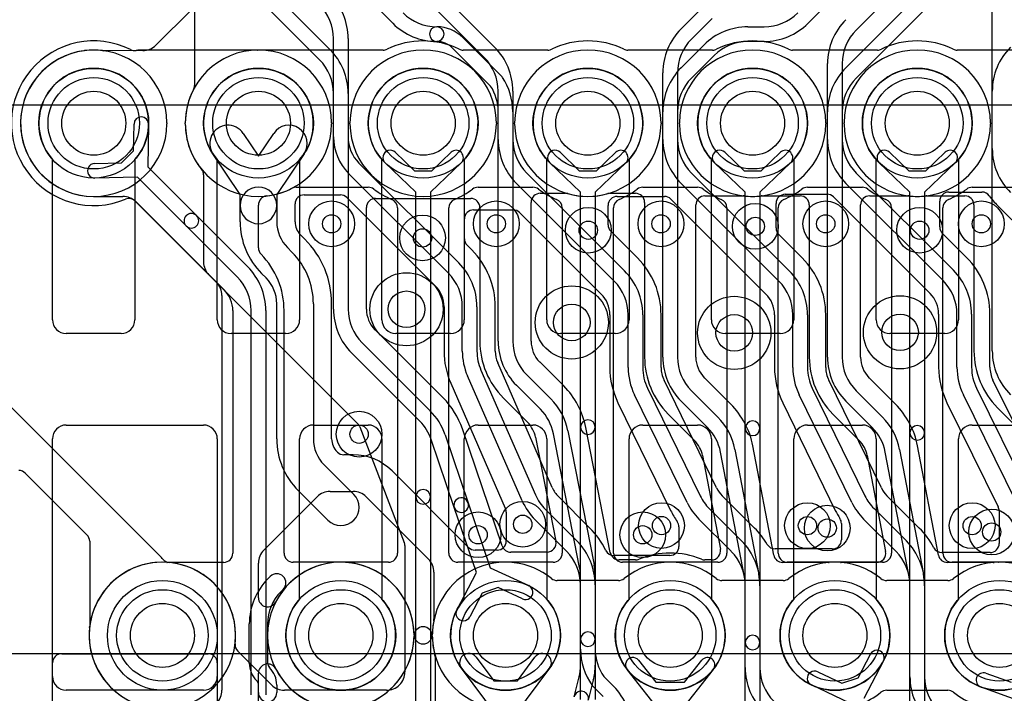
# Model space of a CAD drawing. Extents: x -0.9 to 20.9, y 0 to 28.
# Tile 36 of 44: x 3.3 to 8.7, y 15.8 to 19.5. Entities that reach past the tile are written whole.
import ezdxf

# ---------------------------------------------------------------- set-up
doc = ezdxf.new("R2010")
doc.units = 0
for name, color, linetype in [('2-3-via', 1, 'CONTINUOUS'), ('3-4-bvh', 1, 'CONTINUOUS'), ('4-5-via', 1, 'CONTINUOUS'), ('Hole', 1, 'CONTINUOUS'), ('L1', 3, 'CONTINUOUS'), ('L2', 3, 'CONTINUOUS'), ('L3', 3, 'CONTINUOUS'), ('L4', 3, 'CONTINUOUS'), ('L5', 7, 'CONTINUOUS'), ('L6', 7, 'CONTINUOUS'), ('Resist-A', 2, 'CONTINUOUS'), ('Resist-B', 2, 'CONTINUOUS')]:
    doc.layers.add(name, color=color, linetype=linetype)

msp = doc.modelspace()

# ---------------------------------------------------------------- linework, layer by layer
at = {"layer": '2-3-via'}
for centre in [(5, 18.35), (5.9, 18.35), (6.8, 18.35), (7.7, 18.35), (8.55, 18.35), (5.15, 17.2), (7.6, 16.7), (8.5, 16.7), (5.8, 16.65), (6.7, 16.65)]:
    msp.add_circle(centre, 0.05, dxfattribs=at)
at = {"layer": '3-4-bvh'}
for centre in [(5.409, 17.883), (6.312, 17.811), (7.2, 17.754), (8.106, 17.757)]:
    msp.add_circle(centre, 0.1, dxfattribs=at)
at = {"layer": '4-5-via'}
for centre in [(6.40224, 18.31518), (7.31484, 18.33624), (8.2134, 18.31518), (5.49666, 18.27306), (6.04422, 16.7076), (6.80238, 16.70058), (7.70796, 16.68654), (8.60652, 16.66548)]:
    msp.add_circle(centre, 0.05, dxfattribs=at)
at = {"layer": 'Hole'}
for centre in [(3.7, 18.9), (4.6, 18.9), (5.5, 18.9), (6.4, 18.9), (7.3, 18.9), (8.2, 18.9), (4.075, 16.1), (5.05, 16.1), (5.95, 16.1), (6.85, 16.1), (7.75, 16.1), (8.65, 16.1)]:
    msp.add_circle(centre, 0.175, dxfattribs=at)
at = {"layer": 'L1'}
for p, q in [((3.475, 17.825), (3.475, 18.70157)), ((3.925, 18.70157), (3.925, 17.825)), ((4.375, 17.825), (4.375, 18.70157)), ((4.825, 18.70157), (4.825, 17.825)), ((5.275, 17.825), (5.275, 18.70157)), ((5.725, 18.70157), (5.725, 17.825)), ((6.175, 17.825), (6.175, 18.70157)), ((6.625, 18.70157), (6.625, 17.825)), ((7.075, 17.825), (7.075, 18.70157)), ((7.525, 18.70157), (7.525, 17.825)), ((7.975, 17.825), (7.975, 18.70157)), ((8.425, 18.70157), (8.425, 17.825)), ((3.85, 17.75), (3.55, 17.75)), ((4.75, 17.75), (4.45, 17.75)), ((5.65, 17.75), (5.35, 17.75)), ((6.55, 17.75), (6.25, 17.75)), ((7.45, 17.75), (7.15, 17.75)), ((8.35, 17.75), (8.05, 17.75)), ((3.55, 17.25), (4.3, 17.25)), ((4.9, 17.25), (5.2, 17.25)), ((5.8, 17.25), (6.1, 17.25)), ((6.7, 17.25), (7, 17.25)), ((7.6, 17.25), (7.9, 17.25)), ((8.5, 17.25), (8.8, 17.25)), ((3.475, 15.875), (3.475, 17.175)), ((4.375, 17.175), (4.375, 15.875)), ((4.825, 16.29843), (4.825, 17.175)), ((5.275, 17.175), (5.275, 16.29843)), ((5.725, 16.29843), (5.725, 17.175)), ((6.175, 17.175), (6.175, 16.29843)), ((6.625, 16.29843), (6.625, 17.175)), ((7.075, 17.175), (7.075, 16.29843)), ((7.525, 16.29843), (7.525, 17.175)), ((7.975, 17.175), (7.975, 16.29843)), ((8.425, 16.29843), (8.425, 17.175)), ((3.52497, 16), (4.32503, 16)), ((5.7893, 15.98094), (5.88536, 15.85127)), ((6.01464, 15.85127), (6.1107, 15.98094)), ((3.475, 15.7), (3.475, 15.95003)), ((4.375, 15.95003), (4.375, 14.83284)), ((5.9, 15.66351), (5.70894, 15.92142)), ((6.19106, 15.92142), (6, 15.66351)), ((5.88536, 15.85127), (6.01464, 15.85127)), ((4.3, 15.8), (3.55, 15.8))]:
    msp.add_line(p, q, dxfattribs=at)
for centre in [(3.7, 18.9), (4.6, 18.9), (5.5, 18.9), (6.4, 18.9), (7.3, 18.9), (8.2, 18.9), (4.075, 16.1), (5.05, 16.1), (5.95, 16.1), (6.85, 16.1), (7.75, 16.1), (8.65, 16.1)]:
    msp.add_circle(centre, 0.3, dxfattribs=at)
for centre, radius, start, end in [((3.7, 18.9), 0.3, -41.40943, -138.59057), ((4.6, 18.9), 0.3, -41.40943, -138.59057), ((5.5, 18.9), 0.3, -41.40943, -138.59057), ((6.4, 18.9), 0.3, -41.40943, -138.59057), ((7.3, 18.9), 0.3, -41.40943, -138.59057), ((8.2, 18.9), 0.3, -41.40943, -138.59057), ((3.55, 17.825), 0.075, 180, -90), ((3.85, 17.825), 0.075, -90, 0), ((4.45, 17.825), 0.075, 180, -90), ((4.75, 17.825), 0.075, -90, 0), ((5.35, 17.825), 0.075, 180, -90), ((5.65, 17.825), 0.075, -90, 0), ((6.25, 17.825), 0.075, 180, -90), ((6.55, 17.825), 0.075, -90, 0), ((7.15, 17.825), 0.075, 180, -90), ((7.45, 17.825), 0.075, -90, 0), ((8.05, 17.825), 0.075, 180, -90), ((8.35, 17.825), 0.075, -90, 0), ((3.55, 17.175), 0.075, 90, 180), ((4.3, 17.175), 0.075, 0, 90), ((4.9, 17.175), 0.075, 90, 180), ((5.2, 17.175), 0.075, 0, 90), ((5.8, 17.175), 0.075, 90, 180), ((6.1, 17.175), 0.075, 0, 90), ((6.7, 17.175), 0.075, 90, 180), ((7, 17.175), 0.075, 0, 90), ((7.6, 17.175), 0.075, 90, 180), ((7.9, 17.175), 0.075, 0, 90), ((8.5, 17.175), 0.075, 90, 180), ((5.05, 16.1), 0.3, 138.59057, 41.40943), ((5.95, 16.1), 0.3, 138.59057, 41.40943), ((6.85, 16.1), 0.3, 138.59057, 41.40943), ((7.75, 16.1), 0.3, 138.59057, 41.40943), ((8.65, 16.1), 0.3, 138.59057, 41.40943), ((3.52497, 15.95003), 0.04997, 90, 180), ((4.32503, 15.95003), 0.04997, 0, 90), ((5.74912, 15.95118), 0.05, 36.52613, -143.46933), ((6.15088, 15.95118), 0.05, -36.52613, 143.46933), ((3.55, 15.875), 0.075, 180, -90), ((4.3, 15.875), 0.075, -90, 0)]:
    msp.add_arc(centre, radius, start, end, dxfattribs=at)
at = {"layer": 'L2'}
for p, q in [((4.594, 19.3), (3.95, 19.3)), ((5.28197, 19.3), (4.606, 19.3)), ((6.18197, 19.3), (5.71803, 19.3)), ((7.08197, 19.3), (6.61803, 19.3)), ((7.98197, 19.3), (7.51803, 19.3)), ((8.88197, 19.3), (8.41803, 19.3)), ((3.91679, 18.74914), (3.91995, 18.89524)), ((3.99993, 18.89352), (3.99492, 18.66164)), ((3.85086, 18.68321), (3.91679, 18.74914)), ((5.34784, 18.74111), (5.45338, 18.64004)), ((5.54662, 18.64004), (5.65216, 18.74111)), ((6.24784, 18.74111), (6.35338, 18.64004)), ((6.44662, 18.64004), (6.55216, 18.74111)), ((7.14784, 18.74111), (7.25338, 18.64004)), ((7.34662, 18.64004), (7.45216, 18.74111)), ((8.04784, 18.74111), (8.15338, 18.64004)), ((8.24662, 18.64004), (8.35216, 18.74111)), ((3.70476, 18.68005), (3.85086, 18.68321)), ((5.46, 18.52292), (5.2925, 18.68333)), ((5.7075, 18.68333), (5.54, 18.52292)), ((6.36, 18.52292), (6.1925, 18.68333)), ((6.6075, 18.68333), (6.44, 18.52292)), ((7.26, 18.52292), (7.0925, 18.68333)), ((7.5075, 18.68333), (7.34, 18.52292)), ((8.16, 18.52292), (7.9925, 18.68333)), ((8.4075, 18.68333), (8.24, 18.52292)), ((3.99492, 18.66164), (4.26163, 18.39493)), ((5.45338, 18.64004), (5.54662, 18.64004)), ((6.35338, 18.64004), (6.44662, 18.64004)), ((7.25338, 18.64004), (7.34662, 18.64004)), ((8.15338, 18.64004), (8.24662, 18.64004)), ((3.93836, 18.60508), (3.70648, 18.60007)), ((4.20507, 18.33837), (3.93836, 18.60508)), ((4.80624, 18.55), (5.19994, 18.55)), ((5.46, 16.85713), (5.46, 18.52292)), ((5.54, 18.52292), (5.54, 16.85713)), ((5.80006, 18.55), (6.09994, 18.55)), ((6.36, 17.23846), (6.36, 18.52292)), ((6.44, 18.52292), (6.44, 17.23846)), ((6.70006, 18.55), (6.99994, 18.55)), ((7.26, 17.23213), (7.26, 18.52292)), ((7.34, 18.52292), (7.34, 17.23213)), ((7.60006, 18.55), (7.89994, 18.55)), ((8.16, 17.20713), (8.16, 18.52292)), ((8.24, 18.52292), (8.24, 17.20713)), ((8.50006, 18.55), (8.79994, 18.55)), ((3.92801, 18.47393), (4.41259, 17.98934)), ((4.6, 18.21872), (4.6, 18.45277)), ((5.35996, 18.4375), (5.35996, 16.54997)), ((5.64004, 16.54997), (5.64004, 18.4375)), ((6.25996, 18.4375), (6.25996, 16.54997)), ((6.54004, 16.54997), (6.54004, 18.4375)), ((7.15996, 18.4375), (7.15996, 16.54997)), ((7.44004, 16.54997), (7.44004, 18.4375)), ((8.05996, 18.4375), (8.05996, 16.54997)), ((8.34004, 16.54997), (8.34004, 18.4375)), ((4.26163, 18.39493), (4.54043, 18.11615)), ((4.48386, 18.05958), (4.20507, 18.33837)), ((4.45996, 17.87573), (4.45996, 16.54922)), ((4.56, 15.77426), (4.56, 17.87575)), ((4.64, 17.87575), (4.64, 15.77426)), ((4.74004, 16.54997), (4.74004, 17.87575)), ((6.36, 15.93693), (6.36, 17.23846)), ((6.44, 17.23846), (6.44, 15.93693)), ((7.26, 15.92426), (7.26, 17.23213)), ((7.34, 17.23213), (7.34, 15.92426)), ((8.16, 15.87426), (8.16, 17.20713)), ((8.24, 17.20713), (8.24, 15.87426)), ((5.46, 15.17426), (5.46, 16.85713)), ((5.54, 16.85713), (5.54, 15.17426)), ((4.40999, 16.49925), (4.10165, 16.49925)), ((5.30999, 16.5), (4.79001, 16.5)), ((5.94434, 16.5), (5.69001, 16.5)), ((6.20999, 16.5), (5.95566, 16.5)), ((6.84434, 16.5), (6.59001, 16.5)), ((7.10999, 16.5), (6.85566, 16.5)), ((7.74434, 16.5), (7.49001, 16.5)), ((8.00999, 16.5), (7.75566, 16.5)), ((8.64434, 16.5), (8.39001, 16.5)), ((8.90999, 16.5), (8.65566, 16.5)), ((6.3249, 15.76454), (6.35224, 15.87387)), ((6.42985, 15.85447), (6.40252, 15.74514))]:
    msp.add_line(p, q, dxfattribs=at)
for centre, radius in [((3.7, 18.9), 0.3), ((5.5, 18.9), 0.3), ((6.4, 18.9), 0.3), ((7.3, 18.9), 0.3), ((8.2, 18.9), 0.3), ((5, 18.35), 0.125), ((5.9, 18.35), 0.125), ((6.8, 18.35), 0.125), ((7.7, 18.35), 0.125), ((8.55, 18.35), 0.125), ((5.15, 17.2), 0.125), ((7.6, 16.7), 0.125), ((8.5, 16.7), 0.125), ((5.8, 16.65), 0.125), ((6.7, 16.65), 0.125)]:
    msp.add_circle(centre, radius, dxfattribs=at)
for centre, radius, start, end in [((3.69999, 18.9), 0.45005, 63.5101, -67.33401), ((5.5, 18.9), 0.45004, 64.14781, 115.85219), ((6.4, 18.9), 0.45004, 64.14781, 115.85219), ((7.3, 18.9), 0.45004, 64.14781, 115.85219), ((8.2, 18.9), 0.45004, 64.14781, 115.85219), ((3.92302, 19.34752), 0.04997, -116.49326, -79.63464), ((3.95, 19.2), 0.1, 90, 100.36378), ((4.594, 19.34997), 0.04997, -90, -89.23182), ((4.59482, 18.89995), 0.40005, 89.97995, 90.02148), ((4.59498, 19.34997), 0.04997, -90.02293, -89.27768), ((4.59544, 19.34997), 0.04997, -89.80508, -89.23182), ((4.60146, 18.9), 0.40004, 90.21197, 90.76628), ((4.6, 18.9), 0.40004, 89.23658, 90.00286), ((4.606, 19.34997), 0.04997, -90.76818, -90), ((5.28197, 19.34997), 0.04997, -90, -64.14771), ((5.71803, 19.34997), 0.04997, -115.85229, -90), ((6.18197, 19.34997), 0.04997, -90, -64.14771), ((6.61803, 19.34997), 0.04997, -115.85229, -90), ((7.08197, 19.34997), 0.04997, -90, -64.14771), ((7.51803, 19.34997), 0.04997, -115.85229, -90), ((7.98197, 19.34997), 0.04997, -90, -64.14771), ((8.41803, 19.34997), 0.04997, -115.85229, -90), ((3.95994, 18.89438), 0.04, -1.23198, 178.76194), ((5.32017, 18.71222), 0.04, 46.23568, -133.76167), ((5.67983, 18.71222), 0.04, -46.23568, 133.76167), ((6.22017, 18.71222), 0.04, 46.23568, -133.76167), ((6.57983, 18.71222), 0.04, -46.23568, 133.76167), ((7.12017, 18.71222), 0.04, 46.23568, -133.76167), ((7.47983, 18.71222), 0.04, -46.23568, 133.76167), ((8.02017, 18.71222), 0.04, 46.23568, -133.76167), ((8.37983, 18.71222), 0.04, -46.23568, 133.76167), ((3.70562, 18.64006), 0.04, 91.23198, -88.76194), ((4.6, 18.90001), 0.40005, -83.62501, -62.72334), ((4.80624, 18.50003), 0.04997, 90, 117.27788), ((5.19994, 18.50003), 0.04997, 53.11864, 90), ((5.5, 18.9), 0.45004, -126.87703, -112.33429), ((5.5, 18.9), 0.45004, -67.66571, -53.12297), ((5.80006, 18.50003), 0.04997, 90, 126.88136), ((6.09994, 18.50003), 0.04997, 53.11864, 90), ((6.4, 18.9), 0.45004, -126.87703, -112.33429), ((6.4, 18.9), 0.45004, -67.66571, -53.12297), ((6.70006, 18.50003), 0.04997, 90, 126.88136), ((6.99994, 18.50003), 0.04997, 53.11864, 90), ((7.3, 18.9), 0.45004, -126.87703, -112.33429), ((7.3, 18.9), 0.45004, -67.66571, -53.12297), ((7.60006, 18.50003), 0.04997, 90, 126.88136), ((7.89994, 18.50003), 0.04997, 53.11864, 90), ((8.2, 18.9), 0.45004, -126.87703, -112.33429), ((8.2, 18.9), 0.45004, -67.66571, -53.12297), ((8.50006, 18.50003), 0.04997, 90, 126.88136), ((3.89268, 18.4386), 0.04997, 45, 112.67014), ((4.64997, 18.45277), 0.04997, 96.37691, 180), ((5.30999, 18.4375), 0.04997, 0, 67.66415), ((5.69001, 18.4375), 0.04997, 112.33585, 180), ((6.20999, 18.4375), 0.04997, 0, 67.66415), ((6.59001, 18.4375), 0.04997, 112.33585, 180), ((7.10999, 18.4375), 0.04997, 0, 67.66415), ((7.49001, 18.4375), 0.04997, 112.33585, 180), ((8.00999, 18.4375), 0.04997, 0, 67.66415), ((8.39001, 18.4375), 0.04997, 112.33585, 180), ((4.23335, 18.36665), 0.04, 45, -135), ((4.23335, 18.36665), 0.04, -135, 45), ((4.64997, 18.21872), 0.04997, 180, -135.57561), ((4.30003, 17.87576), 0.44001, -0.0013, 44.42267), ((4.30003, 17.87575), 0.33997, 0, 45), ((4.30003, 17.87575), 0.25997, 0, 45), ((4.37726, 17.95401), 0.04997, 44.12433, 45), ((4.30003, 17.87572), 0.15993, 0.00358, 44.99493), ((6.4, 17.23846), 0.04, 0, 180), ((7.3, 17.23213), 0.04, 0, 180), ((6.4, 17.23846), 0.04, 180, 0), ((7.3, 17.23213), 0.04, 180, 0), ((8.2, 17.20713), 0.04, 0, 180), ((8.2, 17.20713), 0.04, 180, 0), ((5.5, 16.85713), 0.04, 0, 180), ((5.5, 16.85713), 0.04, 180, 0), ((4.40999, 16.54922), 0.04997, -90, 0), ((4.79001, 16.54997), 0.04997, 180, -90), ((5.30999, 16.54997), 0.04997, -90, 0), ((5.69001, 16.54997), 0.04997, 180, -90), ((6.20999, 16.54997), 0.04997, -90, 0), ((6.59001, 16.54997), 0.04997, 180, -90), ((7.10999, 16.54997), 0.04997, -90, 0), ((7.49001, 16.54997), 0.04997, 180, -90), ((8.00999, 16.54997), 0.04997, -90, 0), ((8.39001, 16.54997), 0.04997, 180, -90), ((4.075, 16.1), 0.40004, 86.60503, -90), ((4.10165, 16.54922), 0.04997, -93.39609, -90), ((5.94434, 16.54997), 0.04997, -90, -89.27768), ((5.94997, 16.09999), 0.40004, 89.27527, 90.71614), ((5.95566, 16.54997), 0.04997, -90.72232, -90), ((6.84434, 16.54997), 0.04997, -90, -89.27768), ((6.84997, 16.09999), 0.40004, 89.27527, 90.71614), ((6.85566, 16.54997), 0.04997, -90.72232, -90), ((7.74434, 16.54997), 0.04997, -90, -89.27768), ((7.74997, 16.09999), 0.40004, 89.27527, 90.71614), ((7.75566, 16.54997), 0.04997, -90.72232, -90), ((8.64434, 16.54997), 0.04997, -90, -89.27768), ((8.64997, 16.09999), 0.40004, 89.27527, 90.71614), ((8.65566, 16.54997), 0.04997, -90.72232, -90), ((6.1, 15.93693), 0.26, -14.03624, 0), ((6.1, 15.93693), 0.34, -14.03584, 0), ((7.6, 15.92426), 0.34, 180, -135), ((7.6, 15.92426), 0.26, 180, -135), ((8.5, 15.87426), 0.34, 180, -135), ((8.5, 15.87426), 0.26, 180, -135), ((6.36371, 15.75484), 0.04, -14.03277, 165.96376)]:
    msp.add_arc(centre, radius, start, end, dxfattribs=at)
at = {"layer": 'L3'}
for p, q in [((5.33385, 19.44674), (4.93679, 19.8438)), ((8.24042, 19.78384), (7.86615, 19.40959)), ((4.66615, 19.62758), (4.99042, 19.30333)), ((4.93385, 19.24676), (4.60958, 19.57101)), ((4.23536, 19.52253), (4.03888, 19.32607)), ((6.90958, 19.41616), (7.02323, 19.52979)), ((8.61, 18.76143), (8.61, 19.51307)), ((7.0798, 19.47322), (6.96615, 19.35959)), ((5.71744, 19.36786), (5.92828, 19.15702)), ((3.96819, 19.29678), (3.75433, 19.29675)), ((5.86877, 19.10341), (5.66087, 19.31129)), ((7.71, 18.81143), (7.71, 19.22574)), ((7.79, 19.22574), (7.79, 18.81143)), ((6.81, 18.81143), (6.81, 19.17574)), ((6.89, 19.17574), (6.89, 18.81143)), ((5.01, 18.82499), (5.01, 19.06291)), ((5.09, 19.06291), (5.09, 18.82499)), ((5.91, 18.81143), (5.91, 18.96291)), ((5.99, 18.96291), (5.99, 18.81143)), ((4.51686, 18.84444), (4.6, 18.72)), ((4.6, 18.72), (4.68314, 18.84444)), ((4.5, 18.50967), (4.35056, 18.73334)), ((4.84944, 18.73334), (4.7, 18.50967)), ((5.14898, 18.68258), (5.69442, 18.13716)), ((5.63785, 18.08059), (5.09241, 18.62602)), ((6.06615, 18.62758), (6.60042, 18.09333)), ((6.96615, 18.62758), (7.50042, 18.09333)), ((7.86615, 18.62758), (8.39742, 18.09633)), ((6.54385, 18.03676), (6.00958, 18.57101)), ((7.44385, 18.03676), (6.90958, 18.57101)), ((8.34085, 18.03976), (7.80958, 18.57101)), ((4.5, 18.45071), (4.5, 18.50967)), ((4.7, 18.50967), (4.7, 18.45071)), ((7.47859, 18.51158), (7.70684, 18.51158)), ((8.37259, 18.52388), (8.55321, 18.52388)), ((3.7, 18.49996), (3.85865, 18.49996)), ((3.92936, 18.47067), (4.33089, 18.06914)), ((4.80004, 18.36143), (4.80004, 18.4585)), ((4.85001, 18.50847), (5.04778, 18.50847)), ((5.08311, 18.49383), (5.5671, 18.00982)), ((6.56059, 18.50027), (6.81815, 18.50027)), ((6.85348, 18.48563), (7.3731, 17.96599)), ((7.42862, 18.32732), (7.42862, 18.46161)), ((7.74217, 18.49694), (8.2701, 17.96899)), ((8.32262, 18.33332), (8.32262, 18.47391)), ((4.5, 18.36143), (4.5, 18.45071)), ((4.7, 18.45071), (4.7, 18.36143)), ((5.7755, 18.42656), (5.99187, 18.42656)), ((6.02721, 18.41192), (6.47311, 17.96599)), ((6.51062, 18.34532), (6.51062, 18.4503)), ((8.63884, 18.45027), (9.1731, 17.91599)), ((5.72553, 18.26822), (5.72553, 18.37659)), ((6.67116, 18.16407), (6.52525, 18.30999)), ((8.46816, 18.16707), (8.33725, 18.29799)), ((4.8536, 18.26648), (4.82933, 18.29073)), ((7.57116, 18.16407), (7.44325, 18.29199)), ((4.75858, 18.22001), (4.78284, 18.19575)), ((5.76516, 18.2079), (5.74017, 18.23289)), ((4.64142, 18.05433), (4.61716, 18.07859)), ((4.33143, 18.0686), (4.37071, 18.02931)), ((4.39999, 17.95861), (4.4, 15.8)), ((4.7, 17.17426), (4.7, 17.91291)), ((4.9, 17.91291), (4.9, 17.17426)), ((5.00004, 17.17426), (5.00004, 17.91291)), ((5.61396, 17.89673), (5.61396, 17.65433)), ((5.714, 17.65433), (5.714, 17.89674)), ((5.794, 17.89674), (5.794, 17.65433)), ((5.89404, 17.65433), (5.89404, 17.89674)), ((6.51996, 17.8529), (6.51996, 17.56517)), ((6.62, 17.56517), (6.62, 17.85291)), ((6.7, 17.85291), (6.7, 17.56517)), ((6.80004, 17.56517), (6.80004, 17.85291)), ((7.41996, 17.85291), (7.41996, 17.56517)), ((7.52, 17.56517), (7.52, 17.85291)), ((7.6, 17.85291), (7.6, 17.56517)), ((7.70004, 17.56517), (7.70004, 17.85291)), ((8.31696, 17.8559), (8.31696, 17.56615)), ((8.417, 17.56615), (8.417, 17.85591)), ((8.497, 17.85591), (8.497, 17.56615)), ((8.59704, 17.56615), (8.59704, 17.85591)), ((5.81576, 17.5502), (6.11396, 16.86794)), ((6.20563, 16.90801), (5.90743, 17.59027)), ((6.04066, 16.8359), (5.74246, 17.51816)), ((7.10382, 16.90649), (6.81628, 17.49494)), ((8.00381, 16.9065), (7.71628, 17.49494)), ((8.90369, 16.90639), (8.6135, 17.49547)), ((5.6508, 17.47809), (5.949, 16.79583)), ((6.7264, 17.45102), (7.01395, 16.86256)), ((7.6264, 17.45102), (7.91395, 16.86256)), ((8.52376, 17.45126), (8.81396, 16.86217)), ((6.94207, 16.82744), (6.65452, 17.4159)), ((7.84207, 16.82744), (7.55452, 17.4159)), ((8.7422, 16.82681), (8.452, 17.4159)), ((6.56464, 17.37198), (6.85219, 16.78352)), ((7.46464, 17.37198), (7.75219, 16.78352)), ((8.36226, 17.3717), (8.64261, 16.8026)), ((5.03106, 17.10184), (5.02932, 17.10358)), ((5.11769, 17.0872), (5.06639, 17.0872)), ((4.95858, 17.03284), (5.12071, 16.87071)), ((5.74856, 16.58064), (5.32987, 16.99933)), ((4.62933, 16.5665), (4.9207, 16.85787)), ((4.97929, 16.72929), (4.81716, 16.89142)), ((4.99141, 16.88716), (5.11771, 16.88717)), ((5.18842, 16.85788), (5.52983, 16.51647)), ((6.41116, 16.6869), (6.23908, 16.85897)), ((7.31116, 16.68689), (7.13443, 16.86363)), ((8.21117, 16.68688), (8.03443, 16.86363)), ((6.16836, 16.78822), (6.34042, 16.61616)), ((7.0637, 16.79286), (7.24043, 16.61615)), ((7.9637, 16.79286), (8.14043, 16.61613)), ((5.95418, 16.77354), (5.95418, 16.61597)), ((7.18386, 16.55958), (7.00713, 16.73629)), ((8.08387, 16.55957), (7.90713, 16.73629)), ((8.64775, 16.78052), (8.64775, 16.60274)), ((6.28385, 16.55959), (6.11179, 16.73165)), ((6.89762, 16.69353), (6.89762, 16.58685)), ((7.78545, 16.71155), (7.78545, 16.62271)), ((7.73548, 16.57274), (7.42323, 16.57275)), ((5.90421, 16.566), (5.78389, 16.566)), ((6.84765, 16.53688), (6.54221, 16.53688)), ((8.59778, 16.55277), (8.33427, 16.55277)), ((4.60004, 16.3062), (4.60004, 16.49579)), ((4.65251, 16.4104), (4.66464, 16.42253)), ((5.55912, 16.44576), (5.55913, 16.19039)), ((6.36, 16.02426), (6.36, 16.37574)), ((6.44, 16.37574), (6.44, 16.02426)), ((7.26, 14.59328), (7.26, 16.37575)), ((7.34, 16.37575), (7.34, 14.59328)), ((8.16, 14.87425), (8.16, 16.37576)), ((8.24, 16.37576), (8.24, 14.87425)), ((4.73536, 16.35181), (4.72322, 16.33969)), ((4.55, 15.94893), (4.55, 16.16291)), ((4.65, 16.16291), (4.65, 15.94895)), ((5.56498, 15.9847), (5.56498, 15.74142)), ((7.87644, 15.86813), (7.9446, 15.99738)), ((8.01536, 15.96006), (7.90719, 15.75492)), ((4.60004, 15.8), (4.60004, 15.8938)), ((4.66035, 15.92397), (4.66037, 15.92394)), ((6.48654, 15.87582), (6.54042, 15.82196)), ((7.65589, 15.90114), (7.78796, 15.83863)), ((8.57549, 15.89301), (8.71302, 15.84349)), ((4.58965, 15.85324), (4.58964, 15.85326)), ((4.6, 15.78717), (4.6, 15.82826)), ((4.7, 15.82826), (4.7, 15.78717)), ((6.48385, 15.76539), (6.42752, 15.82172)), ((7.83129, 15.72963), (7.62167, 15.82884)), ((7.78796, 15.83863), (7.87644, 15.86813)), ((4.59977, 15.58717), (4.59977, 15.78625)), ((8.76659, 15.73917), (8.54839, 15.81773))]:
    msp.add_line(p, q, dxfattribs=at)
for centre, radius in [((4.6, 18.9), 0.3), ((5, 18.35), 0.125), ((5.9, 18.35), 0.125), ((6.8, 18.35), 0.125), ((7.7, 18.35), 0.125), ((8.55, 18.35), 0.125), ((5.409, 17.883), 0.2), ((6.312, 17.811), 0.2), ((7.2, 17.754), 0.2), ((8.106, 17.757), 0.2), ((5.15, 17.2), 0.125), ((7.6, 16.7), 0.125), ((8.5, 16.7), 0.125), ((5.8, 16.65), 0.125), ((6.7, 16.65), 0.125), ((4.075, 16.1), 0.3), ((7.75, 16.1), 0.3), ((8.65, 16.1), 0.3)]:
    msp.add_circle(centre, radius, dxfattribs=at)
for centre, radius, start, end in [((5.57425, 19.68714), 0.25997, -135, -90), ((5.57425, 19.68714), 0.33997, -135, -90), ((5.57426, 19.38717), 0.04, 90, -90), ((5.57425, 19.38717), 0.04, -90, 90), ((5.57426, 19.22468), 0.20249, 45, 90), ((8.05, 19.22574), 0.34, 135, 180), ((7.15, 19.17574), 0.34, 135, 180), ((8.05, 19.22574), 0.26, 135, 180), ((3.96817, 19.39678), 0.1, -89.98854, -45.00254), ((5.57426, 19.22468), 0.12249, 45, 90), ((7.15, 19.17574), 0.26, 135, 180), ((3.69998, 18.9), 0.40004, 97.35614, -89.99714), ((3.64311, 19.3464), 0.04997, -83.50786, -82.73419), ((3.7, 18.89996), 0.40008, 83.06753, 97.26162), ((3.75432, 19.34672), 0.04997, -96.93158, -89.98853), ((4.75, 19.06291), 0.34, 0, 45), ((4.75, 19.06291), 0.26, 0, 45), ((5.9, 19.12874), 0.04, 33.55896, 45), ((5.65, 18.96291), 0.26, 0, 32.70967), ((5.65, 18.96291), 0.34, 0, 33.55733), ((4.43371, 18.78889), 0.1, 33.74569, -146.25207), ((4.76629, 18.78889), 0.1, -33.74569, 146.25207), ((5.2914, 18.82499), 0.2814, 180, -135.00288), ((5.2914, 18.82499), 0.2014, 180, -135.00201), ((6.25, 18.81143), 0.34, 180, -135), ((6.25, 18.81143), 0.26, 180, -135), ((7.15, 18.81143), 0.34, 180, -135), ((7.15, 18.81143), 0.26, 180, -135), ((8.05, 18.81143), 0.34, 180, -135), ((8.05, 18.81143), 0.26, 180, -135), ((8.95, 18.76143), 0.34, 180, -135), ((4.6, 18.45071), 0.1, 0, 180), ((7.47859, 18.46161), 0.04997, 90, 180), ((7.70684, 18.46161), 0.04997, 45, 90), ((8.37259, 18.47391), 0.04997, 90, 180), ((8.55321, 18.47391), 0.04997, 35.92958, 90), ((3.85865, 18.39996), 0.1, 45, 90), ((4.85001, 18.4585), 0.04997, 90, 180), ((5.04778, 18.4585), 0.04997, 45, 90), ((6.56059, 18.4503), 0.04997, 90, 180), ((6.81815, 18.4503), 0.04997, 45, 90), ((8.95, 18.76144), 0.44005, -144.07151, -134.99908), ((4.6, 18.45071), 0.1, 180, 0), ((5.7755, 18.37659), 0.04997, 90, 180), ((5.99187, 18.37659), 0.04997, 44.99189, 90), ((4.9, 18.36143), 0.4, 180, -135), ((4.9, 18.36143), 0.2, 180, -135), ((4.9, 18.36143), 0.09996, 180, -135), ((6.56059, 18.34532), 0.04997, 180, -135.00811), ((7.47859, 18.32732), 0.04997, 180, -135.00811), ((8.37259, 18.33332), 0.04997, 180, -135.00811), ((4.86465, 18.32608), 0.04997, -135, -134.97568), ((4.49999, 17.91292), 0.50005, -0.00115, 44.99595), ((5.7755, 18.26822), 0.04997, 180, -135), ((4.5, 17.91291), 0.4, 0, 45), ((5.45399, 17.89674), 0.44005, 0, 44.99908), ((5.454, 17.89674), 0.34, 0, 45), ((6.35999, 17.85291), 0.44005, 0, 44.99908), ((7.25999, 17.85291), 0.44005, 0, 44.99908), ((8.15699, 17.85591), 0.44005, 0, 44.99908), ((5.454, 17.89674), 0.26, 0, 45), ((6.36, 17.85291), 0.34, 0, 45), ((7.26, 17.85291), 0.34, 0, 45), ((8.157, 17.85591), 0.34, 0, 45), ((4.29556, 18.03381), 0.04997, 44.12433, 45), ((4.29999, 17.95861), 0.1, 0, 44.99164), ((4.5, 17.91291), 0.2, 0, 45), ((6.36, 17.85291), 0.26, 0, 45), ((7.26, 17.85291), 0.26, 0, 45), ((8.157, 17.85591), 0.26, 0, 45), ((5.454, 17.89671), 0.15996, 0.00716, 45.00253), ((6.36, 17.85288), 0.15996, 0.00716, 45), ((7.26, 17.85288), 0.15996, 0.01075, 45.00253), ((8.157, 17.85588), 0.15996, 0.00716, 45.00253), ((6.054, 17.65433), 0.44004, 180, -156.38971), ((6.054, 17.65433), 0.34, 180, -156.3905), ((6.054, 17.65433), 0.26, 180, -156.39081), ((6.054, 17.65433), 0.15996, 180, -156.39175), ((6.96, 17.56517), 0.44004, 180, -153.95786), ((6.96, 17.56517), 0.34, 180, -153.95768), ((6.96, 17.56517), 0.26, 180, -153.95728), ((6.96, 17.56517), 0.15996, 180, -153.95716), ((7.86, 17.56517), 0.44004, 180, -153.95786), ((7.86, 17.56517), 0.34, 180, -153.95768), ((7.86, 17.56517), 0.26, 180, -153.95728), ((7.86, 17.56517), 0.15996, 180, -153.95716), ((8.757, 17.56615), 0.44004, 180, -153.77502), ((8.757, 17.56615), 0.34, 180, -153.77489), ((8.757, 17.56615), 0.26, 180, -153.77594), ((8.757, 17.56615), 0.15996, 180, -153.77775), ((5.1, 17.17426), 0.4, 180, -135), ((5.1, 17.17426), 0.2, 180, -135), ((5.1, 17.17426), 0.09996, 180, -135), ((5.06639, 17.13717), 0.04997, -135, -90), ((5.11771, 16.78717), 0.30004, 45.00057, 90.00382), ((6.3522, 16.97207), 0.15996, -156.39175, -135.00507), ((7.24753, 16.97674), 0.15996, -153.94915, -134.99747), ((8.14753, 16.97674), 0.15996, -153.95394, -134.99747), ((4.99141, 16.78716), 0.1, 90, 135), ((5.05, 16.8), 0.1, -135, 45), ((5.11772, 16.78717), 0.1, 45.00405, 90.00342), ((6.3522, 16.97207), 0.26, -156.39064, -134.99844), ((7.24755, 16.97671), 0.26, -153.95728, -135), ((8.14755, 16.97671), 0.26, -153.95728, -135), ((6.35222, 16.97205), 0.44005, -156.39314, -156.10163), ((5.90421, 16.77354), 0.04997, 0, 23.89264), ((6.3522, 16.97207), 0.34, -156.3905, -134.99881), ((7.24755, 16.97671), 0.34, -153.95798, -135), ((8.14755, 16.97671), 0.34, -153.95798, -135), ((8.59778, 16.78052), 0.04997, 0, 26.22151), ((7.24756, 16.97671), 0.44005, -153.95844, -144.69769), ((8.14756, 16.97671), 0.44005, -153.95844, -147.24021), ((7.73548, 16.71155), 0.04997, 0, 32.76141), ((6.10001, 16.37573), 0.44005, 25.52095, 45.00184), ((6.84765, 16.69353), 0.04997, 0, 35.30576), ((7.00004, 16.37575), 0.44001, 30.26722, 45.00184), ((7.90006, 16.37577), 0.43999, 27.59648, 45), ((5.78389, 16.61597), 0.04997, -135, -90), ((5.90421, 16.61597), 0.04997, -90, 0), ((6.1, 16.37574), 0.34, 0, 45), ((6.84765, 16.58685), 0.04997, -90, 0), ((7.00003, 16.37575), 0.33997, 0, 45), ((7.42323, 16.62272), 0.04997, -149.73036, -90), ((7.73548, 16.62271), 0.04997, -90, 0), ((7.90006, 16.37576), 0.33994, 0, 45), ((8.33427, 16.60274), 0.04997, -152.39901, -90), ((8.59778, 16.60274), 0.04997, -90, 0), ((4.70004, 16.49579), 0.1, 135, 180), ((6.1, 16.37574), 0.26, 0, 45), ((6.54221, 16.58685), 0.04997, -154.47602, -90), ((7.00003, 16.37575), 0.25997, 0, 45), ((7.90006, 16.37576), 0.25994, 0, 45), ((5.05, 16.1), 0.40004, 0.38385, 152.72843), ((5.45912, 16.44576), 0.1, 0, 45), ((4.9, 16.16291), 0.35, 135, 180), ((4.7, 16.38717), 0.05, -45, 135), ((4.65001, 16.3062), 0.04998, 180, -27.27262), ((4.9, 16.16291), 0.25, 135, 180), ((5.5, 16.09699), 0.04997, 0.37837, 179.62163), ((5.95, 16.10001), 0.40004, 168.41452, 179.61758), ((5.50916, 16.19039), 0.04997, -11.59102, 0), ((5.05, 16.1), 0.40004, -152.72843, -0.38385), ((5.5, 16.10301), 0.04997, -179.62163, -0.37837), ((5.95, 16.09999), 0.40004, -179.61758, -165.1554), ((5.51501, 15.9847), 0.04997, 0, 14.84278), ((6.7, 16.02426), 0.34, 180, -144.48916), ((6.7, 16.02426), 0.26, 180, -145.18526), ((7.97998, 15.97872), 0.04, -27.80791, 152.19688), ((4.68533, 15.94895), 0.13533, -179.99153, -135), ((4.65002, 15.8938), 0.04998, 27.27788, 180), ((4.68533, 15.94895), 0.03533, 180, -135), ((4.56467, 15.82826), 0.13533, 0, 44.99401), ((7.63878, 15.86499), 0.04, 64.67154, -115.32801), ((8.56194, 15.85537), 0.04, 70.20166, -109.80026), ((4.56467, 15.82826), 0.03533, 0, 45), ((6.4558, 15.85), 0.04, -144.49396, -135), ((6.3, 15.58154), 0.34, 0, 45), ((4.3, 15.8), 0.1, -90, 0.00025), ((4.64974, 15.78625), 0.04997, 177.75201, 180), ((4.3, 15.8), 0.30004, -2.25199, 0), ((4.65, 15.78717), 0.05, 180, 0)]:
    msp.add_arc(centre, radius, start, end, dxfattribs=at)
at = {"layer": 'L4'}
for p, q in [((4.25, 22.88093), (4.25, 19.10624)), ((5.16615, 20.04041), (5.89042, 19.31616)), ((5.83385, 19.25959), (5.10958, 19.98384)), ((8.04042, 19.88384), (7.60333, 19.44675)), ((7.80958, 19.20333), (8.38385, 19.77758)), ((8.44042, 19.72101), (7.86615, 19.14676)), ((7.27426, 19.42717), (7.36291, 19.42717)), ((5.01, 17.8837), (5.01, 19.36291)), ((5.09, 19.36291), (5.09, 17.8837)), ((6.90958, 19.20333), (7.03384, 19.32759)), ((7.36291, 19.34717), (7.27426, 19.34717)), ((7.09041, 19.27102), (6.96615, 19.14676)), ((5.91, 17.70796), (5.91, 19.07574)), ((5.99, 19.07574), (5.99, 17.70796)), ((8.61, 17.65551), (8.61, 19.07574)), ((6.81, 17.62107), (6.81, 18.96291)), ((6.89, 18.96291), (6.89, 17.62107)), ((7.71, 17.62107), (7.71, 18.96291)), ((7.79, 18.96291), (7.79, 17.62107)), ((4.3, 18.6171), (4.3, 18.14143)), ((6.14001, 18.51704), (6.2772, 18.51704)), ((6.5228, 18.51704), (6.65999, 18.51704)), ((5.24001, 18.48896), (5.75999, 18.48896)), ((6.09004, 17.70797), (6.09004, 18.46707)), ((6.70996, 18.46707), (6.70996, 17.62107)), ((7.04001, 18.503), (7.24778, 18.503)), ((7.35222, 18.503), (7.55999, 18.503)), ((7.94001, 18.503), (8.14778, 18.503)), ((8.25222, 18.503), (8.45999, 18.503)), ((5.19004, 17.88371), (5.19004, 18.43899)), ((5.80996, 18.43899), (5.80996, 17.70796)), ((6.99004, 17.62108), (6.99004, 18.45303)), ((7.60996, 18.45303), (7.60996, 17.62107)), ((7.89004, 17.62108), (7.89004, 18.45303)), ((8.50996, 18.45303), (8.50996, 17.65551)), ((4.32929, 18.07072), (5.14249, 17.25751)), ((5.60902, 17.39848), (5.2369, 17.7706)), ((5.16615, 17.69985), (5.53828, 17.32774)), ((5.48171, 17.27117), (5.10958, 17.64328)), ((6.26802, 17.46374), (6.1369, 17.59486)), ((4.07071, 16.52503), (3.00893, 17.58682)), ((6.06615, 17.52411), (6.19728, 17.393)), ((7.18066, 17.36421), (7.0369, 17.50797)), ((8.08066, 17.36421), (7.9369, 17.50797)), ((6.14071, 17.33643), (6.00958, 17.46754)), ((6.96615, 17.43722), (7.10992, 17.29347)), ((7.86615, 17.43722), (8.00992, 17.29347)), ((5.93884, 17.3968), (6.06996, 17.26568)), ((7.05335, 17.2369), (6.90958, 17.38065)), ((7.95335, 17.2369), (7.80958, 17.38065)), ((8.63938, 17.34381), (8.76659, 17.21661)), ((6.83938, 17.30937), (6.9826, 17.16616)), ((7.73938, 17.30937), (7.8826, 17.16616)), ((5.1538, 17.24011), (5.39659, 16.60866)), ((5.9319, 16.58878), (5.71452, 17.22882)), ((6.29053, 17.21786), (6.43367, 16.48621)), ((6.52252, 16.55314), (6.38871, 17.23707)), ((5.6702, 16.79947), (5.54405, 17.17093)), ((5.6198, 17.19665), (5.74596, 16.82519)), ((6.11384, 17.18327), (6.22513, 16.61444)), ((6.35516, 16.47085), (6.21202, 17.2025)), ((7.20343, 17.11699), (7.33393, 16.43548)), ((7.41591, 16.53929), (7.30169, 17.1358)), ((8.10343, 17.11699), (8.23393, 16.43548)), ((8.31591, 16.53929), (8.20169, 17.1358)), ((7.02661, 17.08314), (7.12446, 16.57213)), ((7.25536, 16.42044), (7.12486, 17.10195)), ((7.92661, 17.08314), (8.02715, 16.55809)), ((8.15536, 16.42044), (8.02486, 17.10195)), ((3.32591, 16.98694), (3.66305, 16.64979)), ((5.79086, 16.44419), (5.6702, 16.79947)), ((5.74596, 16.82519), (5.86662, 16.46991)), ((3.67769, 16.61446), (3.67769, 16.14958)), ((5.39992, 16.59074), (5.39998, 15.90001)), ((6.17609, 16.55488), (5.97922, 16.55488)), ((5.86662, 16.46991), (6.0768, 16.37188)), ((6.66056, 16.51276), (6.57156, 16.51276)), ((7.07538, 16.51276), (7.03946, 16.51276)), ((7.71556, 16.49872), (7.46499, 16.49872)), ((7.97807, 16.49872), (7.78444, 16.49872)), ((8.61556, 16.49872), (8.36499, 16.49872)), ((5.68384, 16.23843), (5.79086, 16.44419)), ((6.36, 16.07905), (6.36, 16.42093)), ((6.44, 16.42093), (6.44, 16.07905)), ((5.91058, 16.36113), (5.82227, 16.33119)), ((6.04298, 16.29938), (5.91058, 16.36113)), ((7.26, 16.06077), (7.26, 16.37154)), ((7.34, 16.37154), (7.34, 16.06077)), ((8.16, 15.77426), (8.16, 16.37154)), ((8.24, 16.37154), (8.24, 15.77426)), ((5.82227, 16.33119), (5.75482, 16.20151)), ((6.36, 15.7496), (6.36, 16.07905)), ((6.44, 16.07905), (6.44, 15.7496)), ((7.26, 15.76243), (7.26, 16.06077)), ((7.34, 16.06077), (7.34, 15.76243)), ((4.67071, 15.82929), (4.48673, 16.01327)), ((6.67722, 15.9638), (6.77195, 15.84363)), ((6.92805, 15.84363), (7.02278, 15.9638)), ((6.81, 15.66615), (6.6144, 15.91428)), ((7.0856, 15.91428), (6.89, 15.66615)), ((6.77195, 15.84363), (6.92805, 15.84363)), ((5.29998, 15.8), (4.74142, 15.8))]:
    msp.add_line(p, q, dxfattribs=at)
for centre, radius in [((7.31484, 18.33624), 0.125), ((6.40224, 18.31518), 0.125), ((8.2134, 18.31518), 0.125), ((5.49666, 18.27306), 0.125), ((5.409, 17.883), 0.2), ((6.312, 17.811), 0.2), ((7.2, 17.754), 0.2), ((8.106, 17.757), 0.2), ((6.04422, 16.7076), 0.125), ((6.80238, 16.70058), 0.125), ((7.70796, 16.68654), 0.125), ((8.60652, 16.66548), 0.125), ((5.05, 16.1), 0.3), ((5.95, 16.1), 0.3), ((6.85, 16.1), 0.3)]:
    msp.add_circle(centre, radius, dxfattribs=at)
for centre, radius, start, end in [((4.75, 19.36291), 0.34, 0, 45), ((4.75, 19.36291), 0.26, 0, 45), ((7.36291, 19.68717), 0.26, -90, -45), ((7.27426, 19.08717), 0.34, 90, 135), ((7.36291, 19.68717), 0.34, -90, -45), ((5.65, 19.07574), 0.34, 0, 45), ((7.27426, 19.08717), 0.26, 90, 135), ((8.95, 19.07574), 0.34, 135, 180), ((3.7, 18.9), 0.40004, 0.38242, -0.38242), ((5.65, 19.07574), 0.26, 0, 45), ((7.15, 18.96291), 0.34, 135, 180), ((8.05, 18.96291), 0.34, 135, 180), ((4.20003, 19.10624), 0.04997, -27.27788, 0), ((7.15, 18.96291), 0.26, 135, 180), ((8.05, 18.96291), 0.26, 135, 180), ((4.60001, 18.9), 0.40005, 152.72334, 179.61759), ((4.15, 18.903), 0.04997, -179.62163, -176.55813), ((4.15, 18.897), 0.04997, 176.55813, 179.62163), ((4.15, 18.903), 0.04997, -3.44187, -0.37837), ((4.15, 18.897), 0.04997, 0.37837, 3.44187), ((4.60001, 18.9), 0.40005, -179.61759, -141.05009), ((4.25003, 18.6171), 0.04997, 0, 38.94813), ((6.14001, 18.46707), 0.04997, 90, 180), ((6.2772, 18.46707), 0.04997, 74.15856, 90), ((6.4, 18.9), 0.40004, -105.83522, -74.16478), ((6.5228, 18.46707), 0.04997, 90, 105.84144), ((6.65999, 18.46707), 0.04997, 0, 90), ((5.24001, 18.43899), 0.04997, 90, 180), ((5.75999, 18.43899), 0.04997, 0, 90), ((7.04001, 18.45303), 0.04997, 90, 180), ((7.24778, 18.45303), 0.04997, 83.33437, 90), ((7.3, 18.9), 0.40004, -96.66348, -83.33652), ((7.35222, 18.45303), 0.04997, 90, 96.66563), ((7.55999, 18.45303), 0.04997, 0, 90), ((7.94001, 18.45303), 0.04997, 90, 180), ((8.14778, 18.45303), 0.04997, 83.33437, 90), ((8.2, 18.9), 0.40004, -96.66348, -83.33652), ((8.25222, 18.45303), 0.04997, 90, 96.66563), ((8.45999, 18.45303), 0.04997, 0, 90), ((4.4, 18.14143), 0.1, 180, -135), ((5.35, 17.8837), 0.34, 180, -135), ((5.35, 17.8837), 0.26, 180, -135), ((5.35, 17.88372), 0.15996, -179.99642, -135.36726), ((5.27223, 17.80593), 0.04997, -136.19197, -135), ((6.25001, 17.70796), 0.44005, 180, -135.00092), ((6.25, 17.70796), 0.34, 180, -135), ((6.25, 17.70796), 0.26, 180, -135), ((6.25, 17.70798), 0.15996, -179.99642, -135.36726), ((8.95001, 17.65551), 0.44005, 180, -135.00092), ((8.95, 17.65551), 0.34, 180, -135), ((6.17223, 17.63019), 0.04997, -136.19197, -135), ((7.15001, 17.62107), 0.44005, 180, -135.00092), ((7.15, 17.62107), 0.34, 180, -135), ((7.15, 17.62107), 0.26, 180, -135), ((7.15, 17.62109), 0.15996, -179.99642, -135.36726), ((8.05001, 17.62107), 0.44005, 180, -135.00092), ((8.05, 17.62107), 0.34, 180, -135), ((8.05, 17.62107), 0.26, 180, -135), ((8.05, 17.62109), 0.15996, -179.99642, -135.36726), ((7.07223, 17.5433), 0.04997, -136.19197, -135), ((7.97223, 17.5433), 0.04997, -136.19197, -135), ((5.95685, 17.15258), 0.44005, 11.06965, 44.99908), ((5.64435, 17.43381), 0.04997, -135, -134.23783), ((5.29783, 17.08733), 0.44006, 18.75528, 44.90978), ((5.95686, 17.15258), 0.34, 11.06966, 45), ((5.29786, 17.08732), 0.34, 18.75736, 45), ((5.95686, 17.15258), 0.26, 11.06964, 45), ((6.86949, 17.05305), 0.44005, 10.83881, 44.99908), ((7.76949, 17.05305), 0.44005, 10.83881, 44.99908), ((8.60351, 17.30902), 0.04997, 44.12433, 45), ((6.80351, 17.27458), 0.04997, 44.12433, 45), ((6.8695, 17.05305), 0.34, 10.83964, 45), ((7.70351, 17.27458), 0.04997, 44.12433, 45), ((7.7695, 17.05305), 0.34, 10.83964, 45), ((5.10716, 17.22218), 0.04997, 21.02846, 45), ((5.29786, 17.08732), 0.26, 18.7583, 45), ((6.03463, 17.23035), 0.04997, 43.80803, 45), ((5.95686, 17.15256), 0.15996, 11.06898, 44.63274), ((6.8695, 17.05305), 0.26, 10.84058, 45), ((7.7695, 17.05305), 0.26, 10.83987, 45), ((6.86951, 17.05304), 0.15996, 10.84629, 45.0076), ((7.76951, 17.05304), 0.15996, 10.84629, 45.0076), ((3.29058, 16.95161), 0.04997, 45, 90), ((5.70808, 16.81233), 0.04, 18.752, -161.24159), ((5.70808, 16.81233), 0.04, -161.248, 18.75779), ((3.62772, 16.61446), 0.04997, 0, 45), ((5.34995, 16.59073), 0.04997, 0.01147, 21.02846), ((5.97922, 16.60485), 0.04997, -161.24237, -90), ((6.17609, 16.60485), 0.04997, -90, 11.06482), ((7.07538, 16.56273), 0.04997, -90, 10.84222), ((4, 16.45432), 0.1, 38.67502, 45), ((6.57156, 16.56273), 0.04997, -168.93518, -90), ((6.85001, 16.09999), 0.45005, 67.73523, 112.26477), ((7.46499, 16.54869), 0.04997, -169.15778, -90), ((7.97807, 16.54869), 0.04997, -90, 10.84222), ((8.36499, 16.54869), 0.04997, -169.15778, -90), ((4.11708, 16.54804), 0.04997, -141.32049, -95.3626), ((4.075, 16.1), 0.40004, -6.5583, 84.63415), ((6.1, 16.42093), 0.26, 0, 11.06964), ((6.1, 16.42093), 0.34, 0, 11.06947), ((6.66056, 16.56273), 0.04997, -90, -67.7365), ((7.03946, 16.56273), 0.04997, -112.2635, -90), ((7.71556, 16.54869), 0.04997, -90, -85.61537), ((7.75, 16.1), 0.40004, 85.61019, 94.38981), ((7.78444, 16.54869), 0.04997, -94.38463, -90), ((8.61556, 16.54869), 0.04997, -90, -85.61537), ((8.65, 16.1), 0.40004, 85.61019, 94.38981), ((7, 16.37154), 0.26, 0, 10.84058), ((7, 16.37154), 0.34, 0, 10.83987), ((7.9, 16.37154), 0.26, 0, 10.84058), ((7.9, 16.37154), 0.34, 0, 10.83964), ((6.05989, 16.33563), 0.04, -115.00824, 64.9952), ((5.71933, 16.21997), 0.04, 152.51896, -27.4799), ((4.075, 16.09998), 0.40005, 173.67246, -128.54439), ((3.62772, 16.14958), 0.04997, -6.33006, 0), ((6.4, 16.07905), 0.04, 0, 180), ((7.3, 16.06077), 0.04, 0, 180), ((4.52206, 16.0486), 0.04997, 173.43821, -135), ((6.4, 16.07905), 0.04, 180, 0), ((7.3, 16.06077), 0.04, 180, 0), ((6.64581, 15.93904), 0.04, 38.24815, -141.75174), ((7.05419, 15.93904), 0.04, -38.24815, 141.75174), ((5.29998, 15.9), 0.1, -90, 0.00507), ((4.74142, 15.9), 0.1, -135, -90), ((3.79458, 15.74801), 0.04997, 45, 51.45122)]:
    msp.add_arc(centre, radius, start, end, dxfattribs=at)
at = {"layer": 'L5'}
for p, q in [((6.5671, 16.4), (6.2329, 16.4)), ((7.4671, 16.4), (7.1329, 16.4)), ((8.3671, 16.4), (8.0329, 16.4)), ((8.0329, 15.8), (8.3671, 15.8))]:
    msp.add_line(p, q, dxfattribs=at)
for centre in [(7.31484, 18.33624), (6.40224, 18.31518), (8.2134, 18.31518), (5.49666, 18.27306), (6.04422, 16.7076), (6.80238, 16.70058), (7.70796, 16.68654), (8.60652, 16.66548)]:
    msp.add_circle(centre, 0.125, dxfattribs=at)
for centre, radius, start, end in [((3.7, 18.9), 0.40004, 0.38242, -0.38242), ((4.6, 18.9), 0.40004, 0.38242, 179.61758), ((5.5, 18.9), 0.40004, 0.38242, 179.61758), ((6.4, 18.9), 0.40004, 0.38242, 179.61758), ((7.3, 18.9), 0.40004, 0.38242, 179.61758), ((8.2, 18.9), 0.40004, 0.38242, 179.61758), ((4.15, 18.903), 0.04997, -179.62163, -176.55813), ((4.15, 18.897), 0.04997, 176.55813, 179.62163), ((4.15, 18.903), 0.04997, -3.44187, -0.37837), ((4.15, 18.897), 0.04997, 0.37837, 3.44187), ((4.6, 18.9), 0.40004, -179.61758, -0.38242), ((5.05, 18.903), 0.04997, -179.62163, -176.55813), ((5.05, 18.897), 0.04997, 176.55813, 179.62163), ((5.05, 18.903), 0.04997, -3.44187, -0.37837), ((5.05, 18.897), 0.04997, 0.37837, 3.44187), ((5.5, 18.9), 0.40004, -179.61758, -0.38242), ((5.95, 18.903), 0.04997, -179.62163, -176.55813), ((5.95, 18.897), 0.04997, 176.55813, 179.62163), ((5.95, 18.903), 0.04997, -3.44187, -0.37837), ((5.95, 18.897), 0.04997, 0.37837, 3.44187), ((6.4, 18.9), 0.40004, -179.61758, -0.38242), ((6.85, 18.903), 0.04997, -179.62163, -176.55813), ((6.85, 18.897), 0.04997, 176.55813, 179.62163), ((6.85, 18.903), 0.04997, -3.44187, -0.37837), ((6.85, 18.897), 0.04997, 0.37837, 3.44187), ((7.3, 18.9), 0.40004, -179.61758, -0.38242), ((7.75, 18.903), 0.04997, -179.62163, -176.55813), ((7.75, 18.897), 0.04997, 176.55813, 179.62163), ((7.75, 18.903), 0.04997, -3.44187, -0.37837), ((7.75, 18.897), 0.04997, 0.37837, 3.44187), ((8.2, 18.9), 0.40004, -179.61758, -0.38242), ((8.65, 18.903), 0.04997, -179.62163, -176.55813), ((8.65, 18.897), 0.04997, 176.55813, 179.62163), ((4.075, 16.1), 0.40004, 90, -90), ((4.075, 16.1), 0.40004, -90, 90), ((5.05, 16.1), 0.40004, 0.38242, -0.43111), ((5.95001, 16.09999), 0.40005, 51.0512, 179.61616), ((6.85, 16.09999), 0.40005, 51.05009, 128.94991), ((7.75, 16.09999), 0.40005, 51.05009, 128.94991), ((8.65, 16.09999), 0.40005, 51.05009, 128.94991), ((6.2329, 16.44997), 0.04997, -128.94813, -90), ((6.5671, 16.44997), 0.04997, -90, -51.05187), ((7.1329, 16.44997), 0.04997, -128.94813, -90), ((7.4671, 16.44997), 0.04997, -90, -51.05187), ((8.0329, 16.44997), 0.04997, -128.94813, -90), ((8.3671, 16.44997), 0.04997, -90, -51.05187), ((5.5, 16.103), 0.04997, -179.62163, -176.33999), ((5.5, 16.09661), 0.04997, 176.32854, 179.5643), ((5.5, 16.103), 0.04997, -3.66001, -0.37837), ((5.5, 16.09661), 0.04997, 0.4357, 3.67145), ((5.95002, 16.1), 0.40006, -179.56891, -90.00286), ((7.75, 16.10001), 0.40005, -90, -51.05009), ((8.0329, 15.75003), 0.04997, 90, 128.94813), ((8.3671, 15.75003), 0.04997, 51.05187, 90), ((8.65, 16.10001), 0.40005, -128.94991, -51.05009)]:
    msp.add_arc(centre, radius, start, end, dxfattribs=at)
at = {"layer": 'L6'}
for p, q in [((3.475, 17.825), (3.475, 18.70157)), ((3.925, 18.70157), (3.925, 17.825)), ((4.375, 17.825), (4.375, 18.70157)), ((4.825, 18.70157), (4.825, 17.825)), ((5.275, 17.825), (5.275, 18.70157)), ((5.725, 18.70157), (5.725, 17.825)), ((6.175, 17.825), (6.175, 18.70157)), ((6.625, 18.70157), (6.625, 17.825)), ((7.075, 17.825), (7.075, 18.70157)), ((7.525, 18.70157), (7.525, 17.825)), ((7.975, 17.825), (7.975, 18.70157)), ((8.425, 18.70157), (8.425, 17.825)), ((3.85, 17.75), (3.55, 17.75)), ((4.75, 17.75), (4.45, 17.75)), ((5.65, 17.75), (5.35, 17.75)), ((6.55, 17.75), (6.25, 17.75)), ((7.45, 17.75), (7.15, 17.75)), ((8.35, 17.75), (8.05, 17.75)), ((3.55, 17.25), (4.3, 17.25)), ((4.9, 17.25), (5.2, 17.25)), ((5.8, 17.25), (6.1, 17.25)), ((6.7, 17.25), (7, 17.25)), ((7.6, 17.25), (7.9, 17.25)), ((8.5, 17.25), (8.8, 17.25)), ((3.475, 15.875), (3.475, 17.175)), ((4.375, 17.175), (4.375, 15.875)), ((4.825, 16.29843), (4.825, 17.175)), ((5.275, 17.175), (5.275, 16.29843)), ((5.725, 16.29843), (5.725, 17.175)), ((6.175, 17.175), (6.175, 16.29843)), ((6.625, 16.29843), (6.625, 17.175)), ((7.075, 17.175), (7.075, 16.29843)), ((7.525, 16.29843), (7.525, 17.175)), ((7.975, 17.175), (7.975, 16.29843)), ((8.425, 16.29843), (8.425, 17.175)), ((4.3, 15.8), (3.55, 15.8))]:
    msp.add_line(p, q, dxfattribs=at)
for centre in [(3.7, 18.9), (4.6, 18.9), (5.5, 18.9), (6.4, 18.9), (7.3, 18.9), (8.2, 18.9), (4.075, 16.1), (5.05, 16.1), (5.95, 16.1), (6.85, 16.1), (7.75, 16.1), (8.65, 16.1)]:
    msp.add_circle(centre, 0.3, dxfattribs=at)
for centre, radius, start, end in [((3.7, 18.9), 0.3, -41.40943, -138.59057), ((4.6, 18.9), 0.3, -41.40943, -138.59057), ((5.5, 18.9), 0.3, -41.40943, -138.59057), ((6.4, 18.9), 0.3, -41.40943, -138.59057), ((7.3, 18.9), 0.3, -41.40943, -138.59057), ((8.2, 18.9), 0.3, -41.40943, -138.59057), ((3.55, 17.825), 0.075, 180, -90), ((3.85, 17.825), 0.075, -90, 0), ((4.45, 17.825), 0.075, 180, -90), ((4.75, 17.825), 0.075, -90, 0), ((5.35, 17.825), 0.075, 180, -90), ((5.65, 17.825), 0.075, -90, 0), ((6.25, 17.825), 0.075, 180, -90), ((6.55, 17.825), 0.075, -90, 0), ((7.15, 17.825), 0.075, 180, -90), ((7.45, 17.825), 0.075, -90, 0), ((8.05, 17.825), 0.075, 180, -90), ((8.35, 17.825), 0.075, -90, 0), ((3.55, 17.175), 0.075, 90, 180), ((4.3, 17.175), 0.075, 0, 90), ((4.9, 17.175), 0.075, 90, 180), ((5.2, 17.175), 0.075, 0, 90), ((5.8, 17.175), 0.075, 90, 180), ((6.1, 17.175), 0.075, 0, 90), ((6.7, 17.175), 0.075, 90, 180), ((7, 17.175), 0.075, 0, 90), ((7.6, 17.175), 0.075, 90, 180), ((7.9, 17.175), 0.075, 0, 90), ((8.5, 17.175), 0.075, 90, 180), ((5.05, 16.1), 0.3, 138.59057, 41.40943), ((5.95, 16.1), 0.3, 138.59057, 41.40943), ((6.85, 16.1), 0.3, 138.59057, 41.40943), ((7.75, 16.1), 0.3, 138.59057, 41.40943), ((8.65, 16.1), 0.3, 138.59057, 41.40943), ((3.55, 15.875), 0.075, 180, -90), ((4.3, 15.875), 0.075, -90, 0)]:
    msp.add_arc(centre, radius, start, end, dxfattribs=at)
at = {"layer": 'Resist-A'}
for p, q in [((3.075, 19), (16.925, 19)), ((16.925, 16), (3.075, 16))]:
    msp.add_line(p, q, dxfattribs=at)
for centre in [(3.7, 18.9), (4.6, 18.9), (5.5, 18.9), (6.4, 18.9), (7.3, 18.9), (8.2, 18.9), (4.075, 16.1), (5.05, 16.1), (5.95, 16.1), (6.85, 16.1), (7.75, 16.1), (8.65, 16.1)]:
    msp.add_circle(centre, 0.25, dxfattribs=at)
at = {"layer": 'Resist-B'}
for p, q in [((3.075, 19), (16.925, 19)), ((16.925, 16), (3.075, 16))]:
    msp.add_line(p, q, dxfattribs=at)
for centre in [(3.7, 18.9), (4.6, 18.9), (5.5, 18.9), (6.4, 18.9), (7.3, 18.9), (8.2, 18.9), (4.075, 16.1), (5.05, 16.1), (5.95, 16.1), (6.85, 16.1), (7.75, 16.1), (8.65, 16.1)]:
    msp.add_circle(centre, 0.25, dxfattribs=at)

doc.saveas('drawing.dxf')
